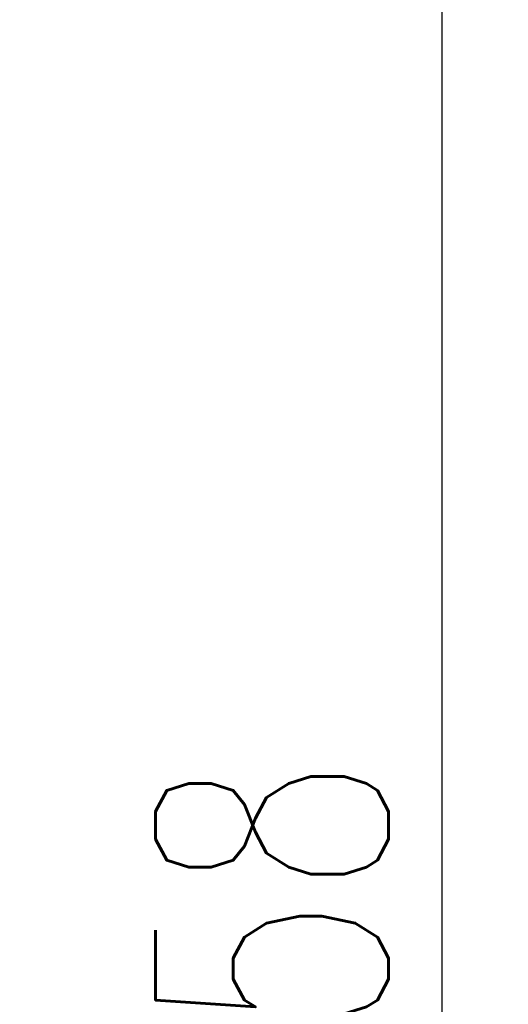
# Model space of a CAD drawing. Header units: millimetres. Extents: x -112 to 110, y -11 to 144.
# Tile 63 of 65: x 103 to 110, y 53 to 67. Entities that reach past the tile are written whole.
import ezdxf

# ---------------------------------------------------------------- set-up
doc = ezdxf.new("R2010")
doc.units = ezdxf.units.MM
doc.header["$LTSCALE"] = 0.1
doc.layers.get('Defpoints').update_dxf_attribs({"linetype": 'CONTINUOUS'})
doc.layers.add('layer 1', color=7, linetype='CONTINUOUS')
doc.styles.add('DIM-7', font='SIMPLEX.shx', dxfattribs={"width": 0.7, "bigfont": 'chineset.shx'})
doc.dimstyles.new('CNS', dxfattribs={"dimtxt": 3.5, "dimasz": 2.5, "dimexe": 1, "dimexo": 1.5, "dimgap": 0.09, "dimtad": 0, "dimdsep": 46, "dimtxsty": 'DIM-7', "dimcen": 0.09, "dimclrd": 1, "dimclre": 1, "dimclrt": 4, "dimadec": 0, "dimazin": 0, "dimtfac": 1, "dimtix": 1, "dimtmove": 2, "dimatfit": 3, "dimfxl": 1, "dimtvp": 0.971429, "dimtolj": 1, "dimarcsym": 0})

# ---------------------------------------------------------------- blocks, each defined once
blk = doc.blocks.new('*D10')
at = {"layer": 'Defpoints', "color": 0, "transparency": 16777216}
for p in [(96.022, 82.271), (96.022, 24.271), (109.3, 24.271)]:
    blk.add_point(p, dxfattribs=at)
at = {"layer": 'layer 1', "lineweight": -2, "transparency": 16777216}
for p, q in [((97.522, 82.271), (110.3, 82.271)), ((109.3, 79.771), (109.3, 26.771)), ((97.522, 24.271), (110.3, 24.271))]:
    blk.add_line(p, q, dxfattribs=at)
at = {"layer": 'layer 1', "transparency": 16777216}
for points in [[(108.883, 79.771), (109.716, 79.771), (109.3, 82.271)], [(108.883, 26.771), (109.716, 26.771), (109.3, 24.271)]]:
    blk.add_solid(points, dxfattribs=at)
at = {"layer": 'layer 1', "transparency": 16777216, "insert": (106.75, 53.271), "char_height": 3.5, "attachment_point": 5, "rotation": 90, "style": 'DIM-7'}
blk.add_mtext('\\A1;%%C58', dxfattribs=at)

msp = doc.modelspace()

# ---------------------------------------------------------------- dimensions: what is measured, and where the dimension line sits
at = {"layer": 'layer 1'}
dim = msp.add_linear_dim(base=(109.3, 24.271), p1=(96.022, 82.271), p2=(96.022, 24.271), angle=90, text='%%C<>', dimstyle='CNS', override={"dimgap": 0.8, "dimtad": 1, "dimclrd": 256, "dimclre": 256, "dimclrt": 256, "dimtmove": 1}, dxfattribs=at)
dim.commit()
dim.dimension.update_dxf_attribs({"geometry": '*D10', "text_midpoint": (106.75, 53.271)})

doc.saveas('drawing.dxf')
